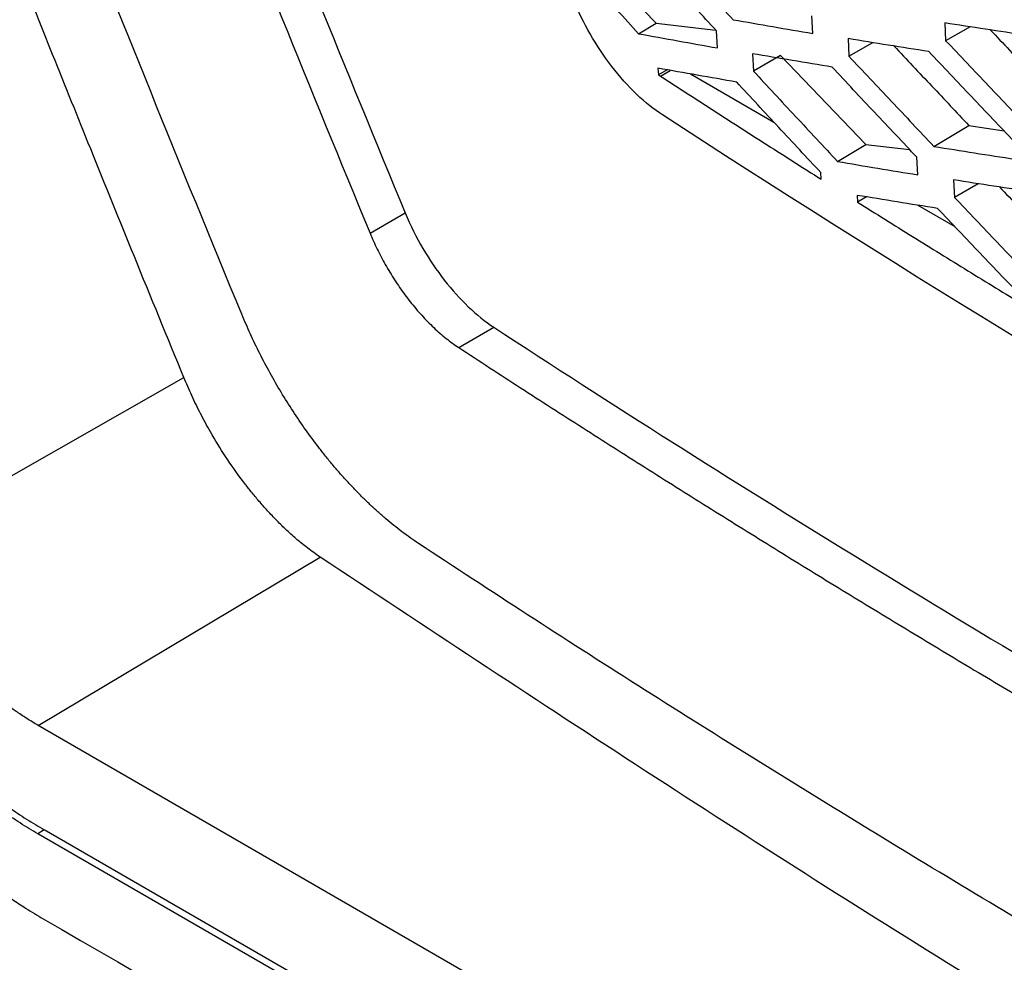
# Model space of a CAD drawing. Header units: millimetres. Extents: x -0.44 to 1.31, y -0.87 to 1.29.
# Tile 148 of 182: x 0.9075 to 0.9274, y 0.8283 to 0.8473. Entities that reach past the tile are written whole.
import ezdxf

# ---------------------------------------------------------------- set-up
doc = ezdxf.new("R2010")
doc.units = ezdxf.units.MM

msp = doc.modelspace()

# ---------------------------------------------------------------- linework, layer by layer
at = {"color": 7, "linetype": 'Continuous', "lineweight": 25}
for p, q in [((0.919467, 0.848175), (0.920379, 0.847226)), ((0.92355, 0.84702), (0.923531, 0.847374)), ((0.920028, 0.847015), (0.920379, 0.847226)), ((0.920379, 0.847226), (0.92159, 0.847086)), ((0.926215, 0.847233), (0.926234, 0.846874)), ((0.926727, 0.847155), (0.926234, 0.846874)), ((0.921619, 0.846728), (0.9216, 0.847076)), ((0.92426, 0.846915), (0.92428, 0.84656)), ((0.92428, 0.84656), (0.92476, 0.846835)), ((0.922328, 0.84661), (0.922348, 0.846261)), ((0.922894, 0.846572), (0.922348, 0.846261)), ((0.922894, 0.846572), (0.924622, 0.844777)), ((0.920419, 0.846317), (0.920427, 0.846185)), ((0.920605, 0.846284), (0.920427, 0.846185)), ((0.921078, 0.846201), (0.922762, 0.845229)), ((0.925996, 0.844738), (0.926704, 0.845162)), ((0.926704, 0.845162), (0.927419, 0.845049)), ((0.924049, 0.844434), (0.924622, 0.844777)), ((0.924622, 0.844777), (0.925505, 0.844675)), ((0.925674, 0.844164), (0.925654, 0.844517)), ((0.923716, 0.844076), (0.923708, 0.844211)), ((0.92639, 0.844062), (0.92641, 0.843708)), ((0.926894, 0.843984), (0.92641, 0.843708)), ((0.924443, 0.843749), (0.924451, 0.843613)), ((0.924637, 0.843717), (0.924451, 0.843613)), ((0.925671, 0.84355), (0.926419, 0.843118)), ((0.914599, 0.842982), (0.91531, 0.843393)), ((0.916393, 0.840672), (0.917103, 0.841082)), ((0.904807, 0.836631), (0.910835, 0.840067)), ((0.907892, 0.833036), (0.913589, 0.836439)), ((0.948808, 0.809416), (0.907892, 0.833036)), ((0.908013, 0.830926), (0.907884, 0.830849)), ((0.948821, 0.807217), (0.907884, 0.830849)), ((0.94895, 0.807294), (0.908013, 0.830926))]:
    msp.add_line(p, q, dxfattribs=at)
at = {"color": 250, "linetype": 'Continuous', "lineweight": 25}
msp.add_line((0.920467, 0.846159), (0.920666, 0.846274), dxfattribs=at)
at = {"color": 7, "linetype": 'Continuous', "lineweight": 25}
for points in [[(0.912005, 0.841346), (0.909529, 0.847336), (0.907138, 0.853374), (0.904832, 0.859459)], [(0.91176, 0.852145), (0.912895, 0.849287), (0.914135, 0.846229), (0.91531, 0.843393)], [(0.911049, 0.851735), (0.912212, 0.848806), (0.913396, 0.845889), (0.914599, 0.842982)], [(0.92051, 0.845373), (0.920341, 0.845483), (0.919987, 0.845763), (0.919472, 0.846338), (0.91903, 0.847007), (0.918808, 0.847464), (0.918718, 0.847684)], [(0.920427, 0.846185), (0.92044, 0.846176), (0.920454, 0.846168), (0.920467, 0.846159)], [(0.949362, 0.828717), (0.939168, 0.833943), (0.929563, 0.839488), (0.92051, 0.845373)]]:
    msp.add_open_spline(points, degree=3, dxfattribs=at)
for points, knots in [([(0.910835, 0.840067), (0.910501, 0.840881), (0.90987, 0.842419), (0.908987, 0.844595), (0.908218, 0.846503), (0.907254, 0.848918), (0.905963, 0.852204), (0.904905, 0.854952), (0.904325, 0.856461)], [0, 0, 0, 0, 0.149899, 0.283202, 0.399904, 0.500004, 0.72549, 1, 1, 1, 1]), ([(0.894551, 0.852612), (0.894953, 0.851689), (0.89574, 0.849879), (0.896904, 0.847224), (0.898024, 0.844683), (0.8991, 0.842256), (0.900132, 0.839941), (0.900949, 0.838116), (0.901461, 0.836977), (0.901664, 0.836527), (0.901783, 0.836264), (0.901992, 0.835828), (0.902467, 0.834926), (0.903249, 0.833669), (0.904323, 0.832264), (0.905304, 0.831216), (0.906117, 0.830472), (0.906636, 0.830049), (0.907051, 0.82974), (0.90735, 0.82953), (0.907663, 0.82933), (0.907872, 0.829203), (0.907991, 0.829132)], [0, 0, 0, 0, 0.109183, 0.213979, 0.314388, 0.41041, 0.502046, 0.589589, 0.627557, 0.63775, 0.643237, 0.658833, 0.689815, 0.75182, 0.813904, 0.875978, 0.907042, 0.937961, 0.953626, 0.968849, 0.982378, 1, 1, 1, 1]), ([(0.920256, 0.849134), (0.920535, 0.848828), (0.921095, 0.848214), (0.921657, 0.847603), (0.921938, 0.847298)], [0, 0, 0, 0, 0.500438, 1, 1, 1, 1]), ([(0.9216, 0.847076), (0.921319, 0.847381), (0.920757, 0.847992), (0.920199, 0.848605), (0.919919, 0.848912)], [0, 0, 0, 0, 0.499569, 1, 1, 1, 1]), ([(0.919153, 0.847979), (0.919298, 0.847819), (0.919589, 0.847497), (0.919881, 0.847176), (0.920028, 0.847015)], [0, 0, 0, 0, 0.499045, 1, 1, 1, 1]), ([(0.921938, 0.847298), (0.922206, 0.847251), (0.922742, 0.847157), (0.923281, 0.847066), (0.92355, 0.84702)], [0, 0, 0, 0, 0.500545, 1, 1, 1, 1]), ([(0.927866, 0.846981), (0.927591, 0.847022), (0.927038, 0.847105), (0.926489, 0.847191), (0.926215, 0.847233)], [0, 0, 0, 0, 0.499522, 1, 1, 1, 1]), ([(0.927136, 0.847092), (0.927396, 0.846819), (0.927907, 0.846281), (0.928421, 0.845744), (0.928674, 0.84548)], [0, 0, 0, 0, 0.50759, 1, 1, 1, 1]), ([(0.920028, 0.847015), (0.920292, 0.846967), (0.920821, 0.84687), (0.921353, 0.846776), (0.921619, 0.846728)], [0, 0, 0, 0, 0.500526, 1, 1, 1, 1]), ([(0.925892, 0.846654), (0.925619, 0.846697), (0.925073, 0.846783), (0.924531, 0.846871), (0.92426, 0.846915)], [0, 0, 0, 0, 0.499471, 1, 1, 1, 1]), ([(0.925193, 0.846766), (0.925446, 0.846496), (0.925948, 0.845961), (0.926454, 0.845427), (0.926704, 0.845162)], [0, 0, 0, 0, 0.503525, 1, 1, 1, 1]), ([(0.926234, 0.846874), (0.926522, 0.84657), (0.927097, 0.845963), (0.927677, 0.845358), (0.927966, 0.845056)], [0, 0, 0, 0, 0.5003651, 1, 1, 1, 1]), ([(0.92394, 0.846339), (0.923671, 0.846384), (0.923131, 0.846473), (0.922596, 0.846564), (0.922328, 0.84661)], [0, 0, 0, 0, 0.499452, 1, 1, 1, 1]), ([(0.92428, 0.84656), (0.924565, 0.846256), (0.925136, 0.845647), (0.92571, 0.845041), (0.925996, 0.844738)], [0, 0, 0, 0, 0.500425, 1, 1, 1, 1]), ([(0.927622, 0.844836), (0.927333, 0.845138), (0.926754, 0.845743), (0.926179, 0.84635), (0.925892, 0.846654)], [0, 0, 0, 0, 0.499627, 1, 1, 1, 1]), ([(0.92201, 0.846038), (0.921745, 0.846084), (0.921212, 0.846176), (0.920684, 0.84627), (0.920419, 0.846317)], [0, 0, 0, 0, 0.499468, 1, 1, 1, 1]), ([(0.925654, 0.844517), (0.925368, 0.84482), (0.924794, 0.845426), (0.924225, 0.846035), (0.92394, 0.846339)], [0, 0, 0, 0, 0.499572, 1, 1, 1, 1]), ([(0.920467, 0.846159), (0.920826, 0.845926), (0.921544, 0.845461), (0.922627, 0.844767), (0.923353, 0.844306), (0.923716, 0.844076)], [0, 0, 0, 0, 0.33357, 0.666901, 1, 1, 1, 1]), ([(0.922348, 0.846261), (0.922631, 0.845955), (0.923196, 0.845345), (0.923765, 0.844737), (0.924049, 0.844434)], [0, 0, 0, 0, 0.500455, 1, 1, 1, 1]), ([(0.923708, 0.844211), (0.923425, 0.844515), (0.922857, 0.845123), (0.922293, 0.845732), (0.92201, 0.846038)], [0, 0, 0, 0, 0.499548, 1, 1, 1, 1]), ([(0.925996, 0.844738), (0.92627, 0.844694), (0.926816, 0.844606), (0.927366, 0.844521), (0.927641, 0.844478)], [0, 0, 0, 0, 0.500478, 1, 1, 1, 1]), ([(0.924049, 0.844434), (0.924319, 0.844388), (0.924859, 0.844297), (0.925402, 0.844208), (0.925674, 0.844164)], [0, 0, 0, 0, 0.500521, 1, 1, 1, 1]), ([(0.928034, 0.843808), (0.92776, 0.84385), (0.927209, 0.843934), (0.926663, 0.844019), (0.92639, 0.844062)], [0, 0, 0, 0, 0.499531, 1, 1, 1, 1]), ([(0.927322, 0.843918), (0.927579, 0.843649), (0.928087, 0.843115), (0.928598, 0.842583), (0.928852, 0.84232)], [0, 0, 0, 0, 0.50462, 1, 1, 1, 1]), ([(0.926068, 0.843486), (0.925797, 0.843529), (0.925253, 0.843616), (0.924713, 0.843704), (0.924443, 0.843749)], [0, 0, 0, 0, 0.4994826, 1, 1, 1, 1]), ([(0.92641, 0.843708), (0.926698, 0.843405), (0.927275, 0.8428), (0.927854, 0.842197), (0.928144, 0.841896)], [0, 0, 0, 0, 0.500378, 1, 1, 1, 1]), ([(0.924451, 0.843613), (0.924822, 0.843381), (0.925563, 0.842917), (0.926682, 0.842225), (0.927432, 0.841766), (0.927807, 0.841537)], [0, 0, 0, 0, 0.333559, 0.66689, 1, 1, 1, 1]), ([(0.91531, 0.843393), (0.915519, 0.842887), (0.915793, 0.842429), (0.916407, 0.841644), (0.916747, 0.841315), (0.917103, 0.841082)], [0, 0, 0, 0, 0.5, 0.5, 1, 1, 1, 1]), ([(0.927799, 0.841673), (0.92751, 0.841974), (0.926931, 0.842578), (0.926356, 0.843183), (0.926068, 0.843486)], [0, 0, 0, 0, 0.499613, 1, 1, 1, 1]), ([(0.914599, 0.842982), (0.914622, 0.842929), (0.914667, 0.842823), (0.914742, 0.842664), (0.914821, 0.842506), (0.914907, 0.842349), (0.914998, 0.842193), (0.915095, 0.842038), (0.915196, 0.841887), (0.915301, 0.84174), (0.915411, 0.841597), (0.915525, 0.841458), (0.915642, 0.841324), (0.915763, 0.841197), (0.915885, 0.841076), (0.91601, 0.840962), (0.916136, 0.840857), (0.916264, 0.840759), (0.91635, 0.840701), (0.916393, 0.840672)], [0, 0, 0, 0, 0.056405, 0.112778, 0.169317, 0.226223, 0.283739, 0.341894, 0.400157, 0.458443, 0.516993, 0.576144, 0.635817, 0.695807, 0.755903, 0.81619, 0.876892, 0.938121, 1, 1, 1, 1]), ([(0.915577, 0.836716), (0.915521, 0.836753), (0.915409, 0.836828), (0.915243, 0.836951), (0.915078, 0.837079), (0.914916, 0.837213), (0.914756, 0.837354), (0.914597, 0.8375), (0.914441, 0.837651), (0.914287, 0.837809), (0.914135, 0.837971), (0.913985, 0.838137), (0.91384, 0.838307), (0.913698, 0.83848), (0.913515, 0.838713), (0.913293, 0.839012), (0.91304, 0.839384), (0.9128, 0.839767), (0.912575, 0.840156), (0.912368, 0.84055), (0.912176, 0.840947), (0.912062, 0.841213), (0.912005, 0.841346)], [0, 0, 0, 0, 0.040501, 0.080604, 0.120255, 0.159454, 0.198302, 0.236866, 0.275228, 0.313459, 0.351519, 0.389346, 0.426741, 0.46371, 0.500311, 0.572483, 0.644606, 0.716795, 0.788206, 0.85893, 0.929397, 1, 1, 1, 1]), ([(0.917103, 0.841082), (0.921854, 0.837977), (0.926785, 0.834949), (0.936963, 0.829074), (0.942209, 0.826227), (0.947588, 0.823484)], [0, 0, 0, 0, 0.5, 0.5, 1, 1, 1, 1]), ([(0.916393, 0.840672), (0.916808, 0.840402), (0.917638, 0.839861), (0.918893, 0.839055), (0.920154, 0.838253), (0.921423, 0.837455), (0.922698, 0.836661), (0.923981, 0.835871), (0.925271, 0.835085), (0.926568, 0.834304), (0.927872, 0.833526), (0.929183, 0.832753), (0.930501, 0.831984), (0.931827, 0.831219), (0.933159, 0.830458), (0.934499, 0.829701), (0.935846, 0.828948), (0.9372, 0.828199), (0.938561, 0.827455), (0.939929, 0.826714), (0.941304, 0.825978), (0.942686, 0.825246), (0.944076, 0.824517), (0.945472, 0.823793), (0.946409, 0.823314), (0.946877, 0.823074)], [0, 0, 0, 0, 0.043526, 0.08704, 0.130541, 0.174032, 0.217513, 0.260987, 0.304453, 0.347914, 0.39137, 0.434823, 0.478275, 0.521725, 0.565177, 0.60863, 0.652086, 0.695547, 0.739013, 0.782487, 0.825968, 0.869459, 0.91296, 0.956474, 1, 1, 1, 1]), ([(0.913589, 0.836439), (0.913505, 0.836499), (0.913344, 0.836615), (0.91311, 0.836801), (0.912893, 0.836998), (0.912692, 0.837198), (0.912506, 0.837396), (0.912336, 0.83759), (0.912182, 0.837776), (0.911959, 0.838061), (0.911682, 0.838453), (0.911396, 0.838921), (0.911171, 0.839335), (0.910991, 0.839701), (0.910887, 0.839946), (0.910835, 0.840067)], [0, 0, 0, 0, 0.079193, 0.152398, 0.220527, 0.284775, 0.34507, 0.401084, 0.452617, 0.499562, 0.629994, 0.749407, 0.834358, 0.9177, 1, 1, 1, 1]), ([(0.907884, 0.830849), (0.907764, 0.830921), (0.907644, 0.830992), (0.907405, 0.831145), (0.907287, 0.831226), (0.906931, 0.831481), (0.906696, 0.831666), (0.90623, 0.832064), (0.905997, 0.832281), (0.90554, 0.832739), (0.905319, 0.832979), (0.904892, 0.833477), (0.904685, 0.833737), (0.904286, 0.834275), (0.904093, 0.834556), (0.90355, 0.83541), (0.903233, 0.835994), (0.902963, 0.836595)], [0, 0, 0, 0, 0.0625, 0.0625, 0.125, 0.125, 0.25, 0.25, 0.375, 0.375, 0.5, 0.5, 0.625, 0.625, 0.75, 0.75, 1, 1, 1, 1]), ([(0.903095, 0.83667), (0.903364, 0.836069), (0.90368, 0.835487), (0.904218, 0.83464), (0.90441, 0.834361), (0.904811, 0.833818), (0.905018, 0.833558), (0.905446, 0.833059), (0.905667, 0.83282), (0.90612, 0.832363), (0.906355, 0.832145), (0.906824, 0.831744), (0.90706, 0.831559), (0.907415, 0.831303), (0.907534, 0.831222), (0.907773, 0.831069), (0.907893, 0.830998), (0.908013, 0.830926)], [0, 0, 0, 0, 0.25, 0.25, 0.375, 0.375, 0.5, 0.5, 0.625, 0.625, 0.75, 0.75, 0.875, 0.875, 0.9375, 0.9375, 1, 1, 1, 1]), ([(0.907892, 0.833036), (0.907811, 0.833085), (0.907661, 0.833176), (0.907363, 0.833373), (0.906998, 0.83366), (0.906563, 0.834064), (0.906146, 0.834513), (0.905754, 0.835003), (0.905435, 0.835469), (0.90518, 0.835891), (0.90498, 0.836259), (0.904865, 0.836507), (0.904807, 0.836631)], [0, 0, 0, 0, 0.0677957, 0.1251184, 0.2493262, 0.3747532, 0.4995469, 0.6240545, 0.7495812, 0.8336012, 0.9168581, 1, 1, 1, 1]), ([(0.948511, 0.817704), (0.948024, 0.81795), (0.947051, 0.818444), (0.9456, 0.819189), (0.944156, 0.819939), (0.94272, 0.820693), (0.941291, 0.821452), (0.939869, 0.822216), (0.938455, 0.822984), (0.937048, 0.823756), (0.935649, 0.824534), (0.934256, 0.825315), (0.932871, 0.826102), (0.931166, 0.827081), (0.929148, 0.828257), (0.926828, 0.829635), (0.92453, 0.831026), (0.922256, 0.832429), (0.920006, 0.833845), (0.917776, 0.835272), (0.91631, 0.836235), (0.915577, 0.836716)], [0, 0, 0, 0, 0.041676, 0.083346, 0.125011, 0.166672, 0.208332, 0.249991, 0.291651, 0.333312, 0.374976, 0.416645, 0.458319, 0.500001, 0.571444, 0.642872, 0.71429, 0.785705, 0.857125, 0.928554, 1, 1, 1, 1]), ([(0.953914, 0.813126), (0.94927, 0.815468), (0.939781, 0.820251), (0.926305, 0.828034), (0.917827, 0.833638), (0.913589, 0.836439)], [0, 0, 0, 0, 0.32414, 0.66216, 1, 1, 1, 1]), ([(0.907991, 0.829132), (0.91605, 0.82448), (0.928137, 0.817501), (0.941233, 0.809943), (0.946773, 0.806743), (0.948347, 0.805836), (0.948976, 0.805471), (0.949227, 0.805331), (0.94966, 0.805108), (0.950515, 0.804745), (0.951684, 0.804461), (0.952935, 0.804526), (0.953807, 0.804908), (0.954307, 0.805339), (0.954559, 0.80563), (0.954672, 0.805793), (0.954729, 0.805875)], [0, 0, 0, 0, 0.500896, 0.751343, 0.813955, 0.845261, 0.849174, 0.853076, 0.860837, 0.876269, 0.907267, 0.938113, 0.969085, 0.984477, 0.992213, 1, 1, 1, 1])]:
    msp.add_open_spline(points, degree=3, knots=knots, dxfattribs=at)

doc.saveas('drawing.dxf')
